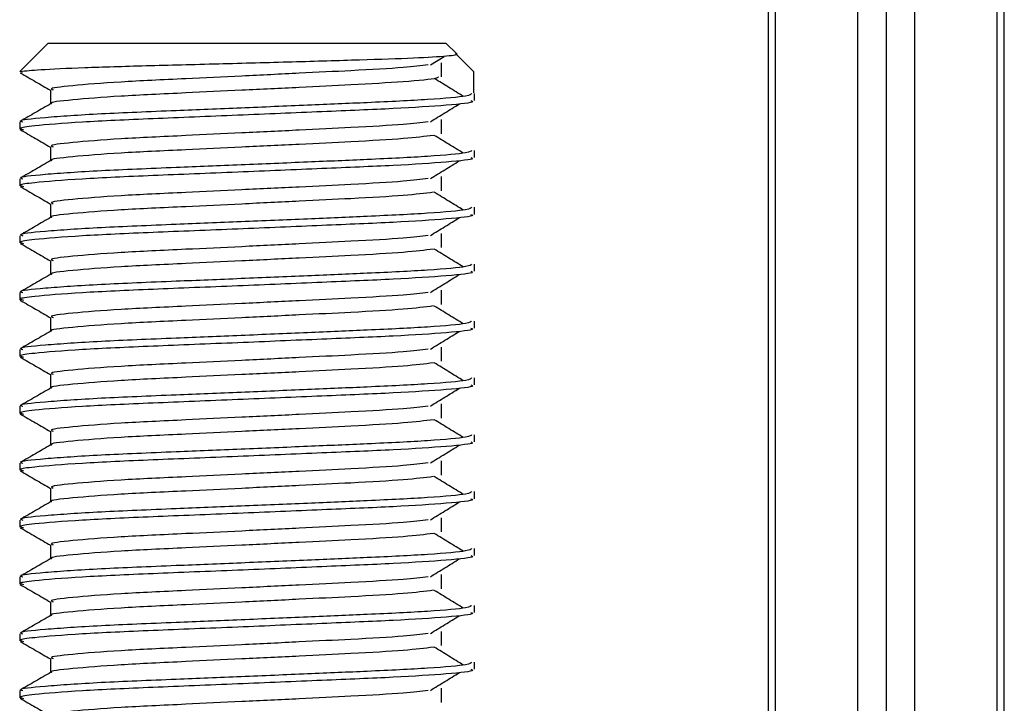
# Model space of a CAD drawing. Header units: millimetres. Extents: x -535 to 1155, y 0 to 326.
# Tile 90 of 116: x 684 to 693, y 159 to 166. Entities that reach past the tile are written whole.
import ezdxf

# ---------------------------------------------------------------- set-up
doc = ezdxf.new("R2010")
doc.units = ezdxf.units.MM

msp = doc.modelspace()

# ---------------------------------------------------------------- linework, layer by layer
at = {"color": 7, "linetype": 'Continuous', "lineweight": 25}
for p, q in [((691.0377, 152.4997), (691.0377, 197.1665)), ((691.1058, 152.4997), (691.1058, 197.1665)), ((691.8956, 152.4997), (691.8956, 197.1665)), ((692.168, 152.4997), (692.168, 197.1665)), ((692.4404, 152.4997), (692.4404, 197.1665)), ((693.2303, 152.4997), (693.2303, 197.1665)), ((693.2984, 152.4997), (693.2984, 197.1665)), ((684.133, 165.5713), (683.8606, 165.2989)), ((684.133, 165.5713), (687.9462, 165.5713)), ((688.0503, 165.4672), (687.9462, 165.5713)), ((688.2104, 165.2989), (688.0384, 165.4716)), ((687.7969, 165.3618), (687.9296, 165.4432)), ((687.905, 165.2459), (687.905, 165.3821)), ((683.8688, 165.2989), (683.8606, 165.2989)), ((683.8688, 165.2989), (683.8851, 165.2915)), ((688.2104, 165.2989), (688.2104, 165.0946)), ((684.1555, 165.1218), (684.1555, 164.9885)), ((688.2186, 165.0192), (688.2186, 165.0873)), ((683.8606, 164.8148), (683.8606, 164.7468)), ((687.905, 164.7011), (687.905, 164.8373)), ((684.1555, 164.5771), (684.1555, 164.4437)), ((688.2186, 164.4745), (688.2186, 164.5425)), ((683.8606, 164.2701), (683.8606, 164.2021)), ((687.905, 164.1564), (687.905, 164.2926)), ((684.1555, 164.0323), (684.1555, 163.899)), ((688.2186, 163.9297), (688.2186, 163.9978)), ((687.905, 163.6116), (687.905, 163.7478)), ((683.8606, 163.7253), (683.8606, 163.6573)), ((684.1555, 163.4876), (684.1555, 163.3542)), ((688.2186, 163.385), (688.2186, 163.453)), ((683.8606, 163.1806), (683.8606, 163.1126)), ((687.905, 163.0669), (687.905, 163.2031)), ((684.1555, 162.9428), (684.1555, 162.8095)), ((688.2186, 162.8403), (688.2186, 162.9083)), ((683.8606, 162.6358), (683.8606, 162.5678)), ((687.905, 162.5221), (687.905, 162.6583)), ((684.1555, 162.3981), (684.1555, 162.2647)), ((688.2186, 162.2955), (688.2186, 162.3635)), ((683.8606, 162.0911), (683.8606, 162.0231)), ((687.905, 161.9774), (687.905, 162.1136)), ((684.1555, 161.8533), (684.1555, 161.72)), ((688.2186, 161.7508), (688.2186, 161.8188)), ((683.8606, 161.5464), (683.8606, 161.4783)), ((687.905, 161.4327), (687.905, 161.5688)), ((684.1555, 161.3086), (684.1555, 161.1752)), ((688.2186, 161.206), (688.2186, 161.274)), ((687.905, 160.8879), (687.905, 161.0241)), ((683.8606, 161.0016), (683.8606, 160.9336)), ((684.1555, 160.7639), (684.1555, 160.6305)), ((688.2186, 160.6613), (688.2186, 160.7293)), ((683.8606, 160.4569), (683.8606, 160.3888)), ((687.905, 160.3432), (687.905, 160.4794)), ((684.1555, 160.2191), (684.1555, 160.0858)), ((688.2186, 160.1165), (688.2186, 160.1845)), ((683.8606, 159.9121), (683.8606, 159.8441)), ((687.905, 159.7984), (687.905, 159.9346)), ((684.1555, 159.6744), (684.1555, 159.541)), ((688.2186, 159.5718), (688.2186, 159.6398)), ((683.8606, 159.3674), (683.8606, 159.2993)), ((687.905, 159.2537), (687.905, 159.3899))]:
    msp.add_line(p, q, dxfattribs=at)
for points, knots in [([(683.8688, 165.2989), (683.9189, 165.3047), (684.0191, 165.3164), (684.4582, 165.3364), (685.0543, 165.3548), (685.7582, 165.3722), (686.4801, 165.3924), (687.1389, 165.4111), (687.6641, 165.4283), (687.9848, 165.4483), (688.066, 165.4613), (688.0503, 165.4671), (688.0503, 165.4671)], [0, 0, 0, 0, 0.113318, 0.226635, 0.339953, 0.453346, 0.563962, 0.674248, 0.784597, 0.892422, 0.999677, 1, 1, 1, 1]), ([(687.7759, 165.3619), (687.7065, 165.3532), (687.5492, 165.3334), (687.0871, 165.3082), (686.5437, 165.2814), (685.9919, 165.2545), (685.3912, 165.2262), (684.7908, 165.1984), (684.3437, 165.1619), (684.135, 165.1377), (684.1734, 165.1241), (684.181, 165.1214)], [0, 0, 0, 0, 0.102865, 0.233268, 0.337173, 0.443851, 0.548792, 0.685305, 0.827441, 0.966111, 1, 1, 1, 1]), ([(683.8658, 165.2861), (683.9151, 165.2576), (684.0117, 165.2017), (684.1082, 165.1458), (684.1555, 165.1185)], [0, 0, 0, 0, 0.510237, 1, 1, 1, 1]), ([(687.876, 165.2454), (687.8715, 165.2416), (687.8546, 165.2273), (687.5657, 165.1994), (687.0929, 165.172), (686.5423, 165.1452), (685.9922, 165.1184), (685.3913, 165.09), (684.7895, 165.0623), (684.3491, 165.0257), (684.1401, 165.0035), (684.1669, 164.9919), (684.1685, 164.9912)], [0, 0, 0, 0, 0.0466286, 0.1747255, 0.2981604, 0.3965135, 0.4974908, 0.5968245, 0.7260432, 0.860585, 0.9918453, 1, 1, 1, 1]), ([(688.1129, 165.0604), (688.0665, 165.0889), (687.9739, 165.1457), (687.881, 165.2026), (687.8346, 165.231)], [0, 0, 0, 0, 0.50001, 1, 1, 1, 1]), ([(688.1926, 165.0873), (688.1867, 165.0795), (688.1729, 165.0613), (687.8102, 165.0292), (687.2565, 165.0018), (686.6212, 164.975), (685.9848, 164.9481), (685.2896, 164.9198), (684.5955, 164.892), (684.0782, 164.8555), (683.8368, 164.8312), (683.8816, 164.8176), (683.8905, 164.8148)], [0, 0, 0, 0, 0.088483, 0.207873, 0.322923, 0.414594, 0.508708, 0.601292, 0.721733, 0.84713, 0.969473, 1, 1, 1, 1]), ([(684.1603, 164.9913), (684.1111, 164.9628), (684.0125, 164.9057), (683.914, 164.8487), (683.8648, 164.8202)], [0, 0, 0, 0, 0.499932, 1, 1, 1, 1]), ([(688.1865, 165.0192), (688.1951, 165.0158), (688.2293, 165.0022), (687.9838, 164.975), (687.4793, 164.9424), (686.7629, 164.9132), (685.9422, 164.8779), (685.1184, 164.8457), (684.4135, 164.8136), (684.007, 164.7801), (683.8398, 164.7577), (683.8829, 164.7453), (683.8984, 164.7408)], [0, 0, 0, 0, 0.039267, 0.156228, 0.271801, 0.38453, 0.501823, 0.621601, 0.740945, 0.863764, 0.951097, 1, 1, 1, 1]), ([(687.7969, 164.817), (687.8433, 164.8455), (687.9359, 164.9023), (688.0288, 164.9592), (688.0752, 164.9876)], [0, 0, 0, 0, 0.499989, 1, 1, 1, 1]), ([(687.7759, 164.8171), (687.7065, 164.8084), (687.5492, 164.7886), (687.0871, 164.7634), (686.5437, 164.7367), (685.9919, 164.7098), (685.3912, 164.6815), (684.7908, 164.6537), (684.3437, 164.6171), (684.135, 164.5929), (684.1734, 164.5793), (684.181, 164.5767)], [0, 0, 0, 0, 0.102865, 0.233268, 0.337173, 0.443851, 0.548792, 0.685305, 0.827441, 0.966111, 1, 1, 1, 1]), ([(683.8658, 164.7414), (683.9151, 164.7129), (684.0117, 164.657), (684.1082, 164.6011), (684.1555, 164.5737)], [0, 0, 0, 0, 0.510237, 1, 1, 1, 1]), ([(687.8263, 164.6864), (687.7436, 164.6758), (687.5743, 164.6541), (687.0881, 164.6272), (686.5434, 164.6005), (685.9919, 164.5736), (685.3914, 164.5453), (684.7894, 164.5175), (684.3491, 164.4809), (684.1401, 164.4587), (684.1669, 164.4471), (684.1685, 164.4464)], [0, 0, 0, 0, 0.124949, 0.255829, 0.360114, 0.467182, 0.572507, 0.70952, 0.852176, 0.991353, 1, 1, 1, 1]), ([(688.1129, 164.5157), (688.0665, 164.5441), (687.9739, 164.601), (687.881, 164.6578), (687.8346, 164.6863)], [0, 0, 0, 0, 0.50001, 1, 1, 1, 1]), ([(688.1926, 164.5425), (688.1867, 164.5348), (688.1729, 164.5166), (687.8102, 164.4845), (687.2565, 164.457), (686.6212, 164.4302), (685.9848, 164.4034), (685.2896, 164.3751), (684.5955, 164.3473), (684.0782, 164.3107), (683.8368, 164.2865), (683.8816, 164.2728), (683.8905, 164.2701)], [0, 0, 0, 0, 0.088483, 0.207873, 0.322923, 0.414594, 0.508708, 0.601292, 0.721733, 0.84713, 0.969473, 1, 1, 1, 1]), ([(684.1603, 164.4465), (684.1111, 164.418), (684.0125, 164.361), (683.914, 164.304), (683.8648, 164.2755)], [0, 0, 0, 0, 0.4999318, 1, 1, 1, 1]), ([(688.1865, 164.4745), (688.1951, 164.4711), (688.2293, 164.4575), (687.9838, 164.4302), (687.4793, 164.3977), (686.7629, 164.3685), (685.9422, 164.3331), (685.1184, 164.301), (684.4135, 164.2689), (684.007, 164.2354), (683.8398, 164.213), (683.8829, 164.2005), (683.8984, 164.1961)], [0, 0, 0, 0, 0.039267, 0.156228, 0.271801, 0.38453, 0.501823, 0.621601, 0.740945, 0.863764, 0.951097, 1, 1, 1, 1]), ([(687.7969, 164.2723), (687.8433, 164.3007), (687.9359, 164.3576), (688.0288, 164.4145), (688.0752, 164.4429)], [0, 0, 0, 0, 0.499989, 1, 1, 1, 1]), ([(687.7759, 164.2724), (687.7065, 164.2637), (687.5492, 164.2439), (687.0871, 164.2187), (686.5437, 164.1919), (685.9919, 164.165), (685.3912, 164.1367), (684.7908, 164.109), (684.3437, 164.0724), (684.135, 164.0482), (684.1734, 164.0346), (684.181, 164.0319)], [0, 0, 0, 0, 0.102865, 0.233268, 0.337173, 0.443851, 0.548792, 0.685305, 0.827441, 0.966111, 1, 1, 1, 1]), ([(683.8658, 164.1966), (683.9151, 164.1681), (684.0117, 164.1122), (684.1082, 164.0563), (684.1555, 164.029)], [0, 0, 0, 0, 0.510237, 1, 1, 1, 1]), ([(687.8263, 164.1416), (687.7436, 164.131), (687.5743, 164.1094), (687.0881, 164.0825), (686.5434, 164.0557), (685.9919, 164.0289), (685.3914, 164.0005), (684.7894, 163.9728), (684.3491, 163.9362), (684.1401, 163.914), (684.1669, 163.9024), (684.1685, 163.9017)], [0, 0, 0, 0, 0.124949, 0.255829, 0.360114, 0.467182, 0.572507, 0.70952, 0.852176, 0.991353, 1, 1, 1, 1]), ([(688.1129, 163.9709), (688.0665, 163.9994), (687.9739, 164.0562), (687.881, 164.1131), (687.8346, 164.1415)], [0, 0, 0, 0, 0.50001, 1, 1, 1, 1]), ([(688.1926, 163.9978), (688.1867, 163.99), (688.1729, 163.9719), (687.8102, 163.9398), (687.2565, 163.9123), (686.6212, 163.8855), (685.9848, 163.8586), (685.2896, 163.8303), (684.5955, 163.8025), (684.0782, 163.766), (683.8368, 163.7417), (683.8816, 163.7281), (683.8905, 163.7253)], [0, 0, 0, 0, 0.0884831, 0.2078733, 0.3229232, 0.4145941, 0.508708, 0.6012919, 0.7217331, 0.8471304, 0.9694726, 1, 1, 1, 1]), ([(684.1603, 163.9018), (684.1111, 163.8733), (684.0125, 163.8162), (683.914, 163.7592), (683.8648, 163.7307)], [0, 0, 0, 0, 0.499932, 1, 1, 1, 1]), ([(688.1865, 163.9297), (688.1951, 163.9263), (688.2293, 163.9127), (687.9838, 163.8855), (687.4793, 163.8529), (686.7629, 163.8237), (685.9422, 163.7884), (685.1184, 163.7562), (684.4135, 163.7242), (684.007, 163.6906), (683.8398, 163.6682), (683.8829, 163.6558), (683.8984, 163.6513)], [0, 0, 0, 0, 0.0392666, 0.1562284, 0.2718014, 0.3845301, 0.5018235, 0.621601, 0.7409455, 0.8637639, 0.9510971, 1, 1, 1, 1]), ([(687.7969, 163.7275), (687.8433, 163.756), (687.9359, 163.8128), (688.0288, 163.8697), (688.0752, 163.8982)], [0, 0, 0, 0, 0.499989, 1, 1, 1, 1]), ([(683.8658, 163.6519), (683.9151, 163.6234), (684.0117, 163.5675), (684.1082, 163.5116), (684.1555, 163.4842)], [0, 0, 0, 0, 0.510237, 1, 1, 1, 1]), ([(687.7759, 163.7277), (687.7065, 163.7189), (687.5492, 163.6991), (687.0871, 163.6739), (686.5437, 163.6472), (685.9919, 163.6203), (685.3912, 163.592), (684.7908, 163.5642), (684.3437, 163.5276), (684.135, 163.5034), (684.1734, 163.4898), (684.181, 163.4872)], [0, 0, 0, 0, 0.102865, 0.233268, 0.337173, 0.443851, 0.548792, 0.685305, 0.827441, 0.966111, 1, 1, 1, 1]), ([(687.8263, 163.5969), (687.7436, 163.5863), (687.5743, 163.5646), (687.0881, 163.5377), (686.5434, 163.511), (685.9919, 163.4841), (685.3914, 163.4558), (684.7894, 163.428), (684.3491, 163.3914), (684.1401, 163.3692), (684.1669, 163.3576), (684.1685, 163.357)], [0, 0, 0, 0, 0.124949, 0.255829, 0.360114, 0.467182, 0.572507, 0.70952, 0.852176, 0.991353, 1, 1, 1, 1]), ([(688.1129, 163.4262), (688.0665, 163.4546), (687.9739, 163.5115), (687.881, 163.5684), (687.8346, 163.5968)], [0, 0, 0, 0, 0.50001, 1, 1, 1, 1]), ([(688.1926, 163.453), (688.1867, 163.4453), (688.1729, 163.4271), (687.8102, 163.395), (687.2565, 163.3675), (686.6212, 163.3407), (685.9848, 163.3139), (685.2896, 163.2856), (684.5955, 163.2578), (684.0782, 163.2212), (683.8368, 163.197), (683.8816, 163.1833), (683.8905, 163.1806)], [0, 0, 0, 0, 0.088483, 0.207873, 0.322923, 0.414594, 0.508708, 0.601292, 0.721733, 0.84713, 0.969473, 1, 1, 1, 1]), ([(688.1865, 163.385), (688.1951, 163.3816), (688.2293, 163.368), (687.9838, 163.3408), (687.4793, 163.3082), (686.7629, 163.279), (685.9422, 163.2436), (685.1184, 163.2115), (684.4135, 163.1794), (684.007, 163.1459), (683.8398, 163.1235), (683.8829, 163.111), (683.8984, 163.1066)], [0, 0, 0, 0, 0.039267, 0.156228, 0.271801, 0.38453, 0.501823, 0.621601, 0.740945, 0.863764, 0.951097, 1, 1, 1, 1]), ([(684.1603, 163.357), (684.1111, 163.3285), (684.0125, 163.2715), (683.914, 163.2145), (683.8648, 163.186)], [0, 0, 0, 0, 0.4999318, 1, 1, 1, 1]), ([(687.7969, 163.1828), (687.8433, 163.2112), (687.9359, 163.2681), (688.0288, 163.325), (688.0752, 163.3534)], [0, 0, 0, 0, 0.499989, 1, 1, 1, 1]), ([(687.7759, 163.1829), (687.7065, 163.1742), (687.5492, 163.1544), (687.0871, 163.1292), (686.5437, 163.1024), (685.9919, 163.0756), (685.3912, 163.0472), (684.7908, 163.0195), (684.3437, 162.9829), (684.135, 162.9587), (684.1734, 162.9451), (684.181, 162.9424)], [0, 0, 0, 0, 0.102865, 0.233268, 0.337173, 0.443851, 0.548792, 0.685305, 0.827441, 0.966111, 1, 1, 1, 1]), ([(683.8658, 163.1071), (683.9151, 163.0786), (684.0117, 163.0228), (684.1082, 162.9668), (684.1555, 162.9395)], [0, 0, 0, 0, 0.510237, 1, 1, 1, 1]), ([(687.8263, 163.0521), (687.7436, 163.0415), (687.5743, 163.0199), (687.0881, 162.993), (686.5434, 162.9662), (685.9919, 162.9394), (685.3914, 162.911), (684.7894, 162.8833), (684.3491, 162.8467), (684.1401, 162.8245), (684.1669, 162.8129), (684.1685, 162.8122)], [0, 0, 0, 0, 0.124949, 0.255829, 0.360114, 0.467182, 0.572507, 0.70952, 0.852176, 0.991353, 1, 1, 1, 1]), ([(688.1129, 162.8814), (688.0665, 162.9099), (687.9739, 162.9667), (687.881, 163.0236), (687.8346, 163.052)], [0, 0, 0, 0, 0.50001, 1, 1, 1, 1]), ([(688.1926, 162.9083), (688.1867, 162.9005), (688.1729, 162.8824), (687.8102, 162.8503), (687.2565, 162.8228), (686.6212, 162.796), (685.9848, 162.7691), (685.2896, 162.7408), (684.5955, 162.713), (684.0782, 162.6765), (683.8368, 162.6522), (683.8816, 162.6386), (683.8905, 162.6358)], [0, 0, 0, 0, 0.088483, 0.207873, 0.322923, 0.414594, 0.508708, 0.601292, 0.721733, 0.84713, 0.969473, 1, 1, 1, 1]), ([(684.1603, 162.8123), (684.1111, 162.7838), (684.0125, 162.7267), (683.914, 162.6697), (683.8648, 162.6412)], [0, 0, 0, 0, 0.499932, 1, 1, 1, 1]), ([(688.1865, 162.8403), (688.1951, 162.8368), (688.2293, 162.8232), (687.9838, 162.796), (687.4793, 162.7635), (686.7629, 162.7342), (685.9422, 162.6989), (685.1184, 162.6667), (684.4135, 162.6347), (684.007, 162.6011), (683.8398, 162.5788), (683.8829, 162.5663), (683.8984, 162.5618)], [0, 0, 0, 0, 0.039267, 0.156228, 0.271801, 0.38453, 0.501823, 0.621601, 0.740945, 0.863764, 0.951097, 1, 1, 1, 1]), ([(687.7969, 162.638), (687.8433, 162.6665), (687.9359, 162.7234), (688.0288, 162.7802), (688.0752, 162.8087)], [0, 0, 0, 0, 0.499989, 1, 1, 1, 1]), ([(687.7759, 162.6382), (687.7065, 162.6294), (687.5492, 162.6096), (687.0871, 162.5844), (686.5437, 162.5577), (685.9919, 162.5308), (685.3912, 162.5025), (684.7908, 162.4747), (684.3437, 162.4381), (684.135, 162.4139), (684.1734, 162.4004), (684.181, 162.3977)], [0, 0, 0, 0, 0.102865, 0.233268, 0.337173, 0.443851, 0.548792, 0.685305, 0.827441, 0.966111, 1, 1, 1, 1]), ([(683.8658, 162.5624), (683.9151, 162.5339), (684.0117, 162.478), (684.1082, 162.4221), (684.1555, 162.3947)], [0, 0, 0, 0, 0.510237, 1, 1, 1, 1]), ([(687.8263, 162.5074), (687.7436, 162.4968), (687.5743, 162.4751), (687.0881, 162.4482), (686.5434, 162.4215), (685.9919, 162.3946), (685.3914, 162.3663), (684.7894, 162.3385), (684.3491, 162.3019), (684.1401, 162.2797), (684.1669, 162.2681), (684.1685, 162.2675)], [0, 0, 0, 0, 0.1249493, 0.2558292, 0.3601144, 0.4671821, 0.5725071, 0.7095196, 0.8521762, 0.9913534, 1, 1, 1, 1]), ([(688.1129, 162.3367), (688.0665, 162.3651), (687.9739, 162.422), (687.881, 162.4789), (687.8346, 162.5073)], [0, 0, 0, 0, 0.50001, 1, 1, 1, 1]), ([(688.1926, 162.3635), (688.1867, 162.3558), (688.1729, 162.3376), (687.8102, 162.3055), (687.2565, 162.278), (686.6212, 162.2512), (685.9848, 162.2244), (685.2896, 162.1961), (684.5955, 162.1683), (684.0782, 162.1317), (683.8368, 162.1075), (683.8816, 162.0938), (683.8905, 162.0911)], [0, 0, 0, 0, 0.0884831, 0.2078733, 0.3229232, 0.4145941, 0.508708, 0.6012919, 0.7217331, 0.8471304, 0.9694726, 1, 1, 1, 1]), ([(684.1603, 162.2675), (684.1111, 162.239), (684.0125, 162.182), (683.914, 162.125), (683.8648, 162.0965)], [0, 0, 0, 0, 0.499932, 1, 1, 1, 1]), ([(688.1865, 162.2955), (688.1951, 162.2921), (688.2293, 162.2785), (687.9838, 162.2513), (687.4793, 162.2187), (686.7629, 162.1895), (685.9422, 162.1541), (685.1184, 162.122), (684.4135, 162.0899), (684.007, 162.0564), (683.8398, 162.034), (683.8829, 162.0216), (683.8984, 162.0171)], [0, 0, 0, 0, 0.039267, 0.156228, 0.271801, 0.38453, 0.501823, 0.621601, 0.740945, 0.863764, 0.951097, 1, 1, 1, 1]), ([(687.7969, 162.0933), (687.8433, 162.1217), (687.9359, 162.1786), (688.0288, 162.2355), (688.0752, 162.2639)], [0, 0, 0, 0, 0.499989, 1, 1, 1, 1]), ([(687.7759, 162.0934), (687.7065, 162.0847), (687.5492, 162.0649), (687.0871, 162.0397), (686.5437, 162.0129), (685.9919, 161.9861), (685.3912, 161.9577), (684.7908, 161.93), (684.3437, 161.8934), (684.135, 161.8692), (684.1734, 161.8556), (684.181, 161.8529)], [0, 0, 0, 0, 0.102865, 0.233268, 0.337173, 0.443851, 0.548792, 0.685305, 0.827441, 0.966111, 1, 1, 1, 1]), ([(683.8658, 162.0177), (683.9151, 161.9891), (684.0117, 161.9333), (684.1082, 161.8774), (684.1555, 161.85)], [0, 0, 0, 0, 0.5102373, 1, 1, 1, 1]), ([(687.8263, 161.9626), (687.7436, 161.9521), (687.5743, 161.9304), (687.0881, 161.9035), (686.5434, 161.8767), (685.9919, 161.8499), (685.3914, 161.8216), (684.7894, 161.7938), (684.3491, 161.7572), (684.1401, 161.735), (684.1669, 161.7234), (684.1685, 161.7227)], [0, 0, 0, 0, 0.124949, 0.255829, 0.360114, 0.467182, 0.572507, 0.70952, 0.852176, 0.991353, 1, 1, 1, 1]), ([(688.1129, 161.792), (688.0665, 161.8204), (687.9739, 161.8772), (687.881, 161.9341), (687.8346, 161.9625)], [0, 0, 0, 0, 0.50001, 1, 1, 1, 1]), ([(688.1926, 161.8188), (688.1867, 161.811), (688.1729, 161.7929), (687.8102, 161.7608), (687.2565, 161.7333), (686.6212, 161.7065), (685.9848, 161.6796), (685.2896, 161.6513), (684.5955, 161.6236), (684.0782, 161.587), (683.8368, 161.5627), (683.8816, 161.5491), (683.8905, 161.5464)], [0, 0, 0, 0, 0.088483, 0.207873, 0.322923, 0.414594, 0.508708, 0.601292, 0.721733, 0.84713, 0.969473, 1, 1, 1, 1]), ([(684.1603, 161.7228), (684.1111, 161.6943), (684.0125, 161.6373), (683.914, 161.5803), (683.8648, 161.5517)], [0, 0, 0, 0, 0.499932, 1, 1, 1, 1]), ([(688.1865, 161.7508), (688.1951, 161.7473), (688.2293, 161.7337), (687.9838, 161.7065), (687.4793, 161.674), (686.7629, 161.6447), (685.9422, 161.6094), (685.1184, 161.5773), (684.4135, 161.5452), (684.007, 161.5117), (683.8398, 161.4893), (683.8829, 161.4768), (683.8984, 161.4723)], [0, 0, 0, 0, 0.039267, 0.156228, 0.271801, 0.38453, 0.501823, 0.621601, 0.740945, 0.863764, 0.951097, 1, 1, 1, 1]), ([(687.7969, 161.5486), (687.8433, 161.577), (687.9359, 161.6339), (688.0288, 161.6907), (688.0752, 161.7192)], [0, 0, 0, 0, 0.499989, 1, 1, 1, 1]), ([(687.7759, 161.5487), (687.7065, 161.5399), (687.5492, 161.5201), (687.0871, 161.495), (686.5437, 161.4682), (685.9919, 161.4413), (685.3912, 161.413), (684.7908, 161.3852), (684.3437, 161.3486), (684.135, 161.3245), (684.1734, 161.3109), (684.181, 161.3082)], [0, 0, 0, 0, 0.102865, 0.233268, 0.337173, 0.443851, 0.548792, 0.685305, 0.827441, 0.966111, 1, 1, 1, 1]), ([(683.8658, 161.4729), (683.9151, 161.4444), (684.0117, 161.3885), (684.1082, 161.3326), (684.1555, 161.3052)], [0, 0, 0, 0, 0.510237, 1, 1, 1, 1]), ([(687.8263, 161.4179), (687.7436, 161.4073), (687.5743, 161.3856), (687.0881, 161.3588), (686.5434, 161.332), (685.9919, 161.3051), (685.3914, 161.2768), (684.7894, 161.249), (684.3491, 161.2125), (684.1401, 161.1902), (684.1669, 161.1786), (684.1685, 161.178)], [0, 0, 0, 0, 0.124949, 0.255829, 0.360114, 0.467182, 0.572507, 0.70952, 0.852176, 0.991353, 1, 1, 1, 1]), ([(688.1129, 161.2472), (688.0665, 161.2756), (687.9739, 161.3325), (687.881, 161.3894), (687.8346, 161.4178)], [0, 0, 0, 0, 0.50001, 1, 1, 1, 1]), ([(688.1926, 161.274), (688.1867, 161.2663), (688.1729, 161.2481), (687.8102, 161.216), (687.2565, 161.1886), (686.6212, 161.1617), (685.9848, 161.1349), (685.2896, 161.1066), (684.5955, 161.0788), (684.0782, 161.0422), (683.8368, 161.018), (683.8816, 161.0043), (683.8905, 161.0016)], [0, 0, 0, 0, 0.088483, 0.207873, 0.322923, 0.414594, 0.508708, 0.601292, 0.721733, 0.84713, 0.969473, 1, 1, 1, 1]), ([(688.1865, 161.206), (688.1951, 161.2026), (688.2293, 161.189), (687.9838, 161.1618), (687.4793, 161.1292), (686.7629, 161.1), (685.9422, 161.0646), (685.1184, 161.0325), (684.4135, 161.0004), (684.007, 160.9669), (683.8398, 160.9445), (683.8829, 160.9321), (683.8984, 160.9276)], [0, 0, 0, 0, 0.039267, 0.156228, 0.271801, 0.38453, 0.501823, 0.621601, 0.740945, 0.863764, 0.951097, 1, 1, 1, 1]), ([(684.1603, 161.178), (684.1111, 161.1495), (684.0125, 161.0925), (683.914, 161.0355), (683.8648, 161.007)], [0, 0, 0, 0, 0.499932, 1, 1, 1, 1]), ([(687.7969, 161.0038), (687.8433, 161.0322), (687.9359, 161.0891), (688.0288, 161.146), (688.0752, 161.1744)], [0, 0, 0, 0, 0.499989, 1, 1, 1, 1]), ([(683.8658, 160.9282), (683.9151, 160.8997), (684.0117, 160.8438), (684.1082, 160.7879), (684.1555, 160.7605)], [0, 0, 0, 0, 0.510237, 1, 1, 1, 1]), ([(687.7759, 161.0039), (687.7065, 160.9952), (687.5492, 160.9754), (687.0871, 160.9502), (686.5437, 160.9234), (685.9919, 160.8966), (685.3912, 160.8683), (684.7908, 160.8405), (684.3437, 160.8039), (684.135, 160.7797), (684.1734, 160.7661), (684.181, 160.7634)], [0, 0, 0, 0, 0.1028652, 0.233268, 0.3371731, 0.4438505, 0.5487917, 0.6853047, 0.8274414, 0.9661113, 1, 1, 1, 1]), ([(687.8263, 160.8731), (687.7436, 160.8626), (687.5743, 160.8409), (687.0881, 160.814), (686.5434, 160.7872), (685.9919, 160.7604), (685.3914, 160.7321), (684.7894, 160.7043), (684.3491, 160.6677), (684.1401, 160.6455), (684.1669, 160.6339), (684.1685, 160.6332)], [0, 0, 0, 0, 0.124949, 0.255829, 0.360114, 0.467182, 0.572507, 0.70952, 0.852176, 0.991353, 1, 1, 1, 1]), ([(688.1129, 160.7025), (688.0665, 160.7309), (687.9739, 160.7878), (687.881, 160.8446), (687.8346, 160.8731)], [0, 0, 0, 0, 0.50001, 1, 1, 1, 1]), ([(688.1926, 160.7293), (688.1867, 160.7215), (688.1729, 160.7034), (687.8102, 160.6713), (687.2565, 160.6438), (686.6212, 160.617), (685.9848, 160.5901), (685.2896, 160.5618), (684.5955, 160.5341), (684.0782, 160.4975), (683.8368, 160.4732), (683.8816, 160.4596), (683.8905, 160.4569)], [0, 0, 0, 0, 0.088483, 0.207873, 0.322923, 0.414594, 0.508708, 0.601292, 0.721733, 0.84713, 0.969473, 1, 1, 1, 1]), ([(684.1603, 160.6333), (684.1111, 160.6048), (684.0125, 160.5478), (683.914, 160.4908), (683.8648, 160.4623)], [0, 0, 0, 0, 0.499932, 1, 1, 1, 1]), ([(688.1865, 160.6613), (688.1951, 160.6578), (688.2293, 160.6442), (687.9838, 160.617), (687.4793, 160.5845), (686.7629, 160.5552), (685.9422, 160.5199), (685.1184, 160.4878), (684.4135, 160.4557), (684.007, 160.4222), (683.8398, 160.3998), (683.8829, 160.3873), (683.8984, 160.3828)], [0, 0, 0, 0, 0.039267, 0.156228, 0.271801, 0.38453, 0.501823, 0.621601, 0.740945, 0.863764, 0.951097, 1, 1, 1, 1]), ([(687.7969, 160.4591), (687.8433, 160.4875), (687.9359, 160.5444), (688.0288, 160.6012), (688.0752, 160.6297)], [0, 0, 0, 0, 0.499989, 1, 1, 1, 1]), ([(687.7759, 160.4592), (687.7065, 160.4504), (687.5492, 160.4306), (687.0871, 160.4055), (686.5437, 160.3787), (685.9919, 160.3518), (685.3912, 160.3235), (684.7908, 160.2957), (684.3437, 160.2592), (684.135, 160.235), (684.1734, 160.2214), (684.181, 160.2187)], [0, 0, 0, 0, 0.1028652, 0.233268, 0.3371731, 0.4438505, 0.5487917, 0.6853047, 0.8274414, 0.9661113, 1, 1, 1, 1]), ([(683.8658, 160.3834), (683.9151, 160.3549), (684.0117, 160.299), (684.1082, 160.2431), (684.1555, 160.2157)], [0, 0, 0, 0, 0.510237, 1, 1, 1, 1]), ([(687.8263, 160.3284), (687.7436, 160.3178), (687.5743, 160.2961), (687.0881, 160.2693), (686.5434, 160.2425), (685.9919, 160.2156), (685.3914, 160.1873), (684.7894, 160.1595), (684.3491, 160.123), (684.1401, 160.1007), (684.1669, 160.0892), (684.1685, 160.0885)], [0, 0, 0, 0, 0.124949, 0.255829, 0.360114, 0.467182, 0.572507, 0.70952, 0.852176, 0.991353, 1, 1, 1, 1]), ([(688.1129, 160.1577), (688.0665, 160.1861), (687.9739, 160.243), (687.881, 160.2999), (687.8346, 160.3283)], [0, 0, 0, 0, 0.50001, 1, 1, 1, 1]), ([(688.1926, 160.1845), (688.1867, 160.1768), (688.1729, 160.1586), (687.8102, 160.1265), (687.2565, 160.0991), (686.6212, 160.0723), (685.9848, 160.0454), (685.2896, 160.0171), (684.5955, 159.9893), (684.0782, 159.9527), (683.8368, 159.9285), (683.8816, 159.9148), (683.8905, 159.9121)], [0, 0, 0, 0, 0.088483, 0.207873, 0.322923, 0.414594, 0.508708, 0.601292, 0.721733, 0.84713, 0.969473, 1, 1, 1, 1]), ([(684.1603, 160.0885), (684.1111, 160.06), (684.0125, 160.003), (683.914, 159.946), (683.8648, 159.9175)], [0, 0, 0, 0, 0.499932, 1, 1, 1, 1]), ([(688.1865, 160.1165), (688.1951, 160.1131), (688.2293, 160.0995), (687.9838, 160.0723), (687.4793, 160.0397), (686.7629, 160.0105), (685.9422, 159.9751), (685.1184, 159.943), (684.4135, 159.9109), (684.007, 159.8774), (683.8398, 159.855), (683.8829, 159.8426), (683.8984, 159.8381)], [0, 0, 0, 0, 0.039267, 0.156228, 0.271801, 0.38453, 0.501823, 0.621601, 0.740945, 0.863764, 0.951097, 1, 1, 1, 1]), ([(687.7969, 159.9143), (687.8433, 159.9428), (687.9359, 159.9996), (688.0288, 160.0565), (688.0752, 160.0849)], [0, 0, 0, 0, 0.499989, 1, 1, 1, 1]), ([(687.7759, 159.9144), (687.7065, 159.9057), (687.5492, 159.8859), (687.0871, 159.8607), (686.5437, 159.8339), (685.9919, 159.8071), (685.3912, 159.7788), (684.7908, 159.751), (684.3437, 159.7144), (684.135, 159.6902), (684.1734, 159.6766), (684.181, 159.674)], [0, 0, 0, 0, 0.102865, 0.233268, 0.337173, 0.443851, 0.548792, 0.685305, 0.827441, 0.966111, 1, 1, 1, 1]), ([(683.8658, 159.8387), (683.9151, 159.8102), (684.0117, 159.7543), (684.1082, 159.6984), (684.1555, 159.671)], [0, 0, 0, 0, 0.510237, 1, 1, 1, 1]), ([(687.8263, 159.7837), (687.7436, 159.7731), (687.5743, 159.7514), (687.0881, 159.7245), (686.5434, 159.6978), (685.9919, 159.6709), (685.3914, 159.6426), (684.7894, 159.6148), (684.3491, 159.5782), (684.1401, 159.556), (684.1669, 159.5444), (684.1685, 159.5437)], [0, 0, 0, 0, 0.124949, 0.255829, 0.360114, 0.467182, 0.572507, 0.70952, 0.852176, 0.991353, 1, 1, 1, 1]), ([(688.1129, 159.613), (688.0665, 159.6414), (687.9739, 159.6983), (687.881, 159.7551), (687.8346, 159.7836)], [0, 0, 0, 0, 0.50001, 1, 1, 1, 1]), ([(688.1926, 159.6398), (688.1867, 159.6321), (688.1729, 159.6139), (687.8102, 159.5818), (687.2565, 159.5543), (686.6212, 159.5275), (685.9848, 159.5007), (685.2896, 159.4723), (684.5955, 159.4446), (684.0782, 159.408), (683.8368, 159.3837), (683.8816, 159.3701), (683.8905, 159.3674)], [0, 0, 0, 0, 0.088483, 0.207873, 0.322923, 0.414594, 0.508708, 0.601292, 0.721733, 0.84713, 0.969473, 1, 1, 1, 1]), ([(684.1603, 159.5438), (684.1111, 159.5153), (684.0125, 159.4583), (683.914, 159.4013), (683.8648, 159.3728)], [0, 0, 0, 0, 0.499932, 1, 1, 1, 1]), ([(688.1865, 159.5718), (688.1951, 159.5684), (688.2293, 159.5548), (687.9838, 159.5275), (687.4793, 159.495), (686.7629, 159.4657), (685.9422, 159.4304), (685.1184, 159.3983), (684.4135, 159.3662), (684.007, 159.3327), (683.8398, 159.3103), (683.8829, 159.2978), (683.8984, 159.2934)], [0, 0, 0, 0, 0.039267, 0.156228, 0.271801, 0.38453, 0.501823, 0.621601, 0.740945, 0.863764, 0.951097, 1, 1, 1, 1]), ([(687.7969, 159.3696), (687.8433, 159.398), (687.9359, 159.4549), (688.0288, 159.5117), (688.0752, 159.5402)], [0, 0, 0, 0, 0.499989, 1, 1, 1, 1]), ([(687.7759, 159.3697), (687.7065, 159.361), (687.5492, 159.3411), (687.0871, 159.316), (686.5437, 159.2892), (685.9919, 159.2623), (685.3912, 159.234), (684.7908, 159.2062), (684.3437, 159.1697), (684.135, 159.1455), (684.1734, 159.1319), (684.181, 159.1292)], [0, 0, 0, 0, 0.102865, 0.233268, 0.337173, 0.443851, 0.548792, 0.685305, 0.827441, 0.966111, 1, 1, 1, 1]), ([(683.8658, 159.2939), (683.9151, 159.2654), (684.0117, 159.2095), (684.1082, 159.1536), (684.1555, 159.1262)], [0, 0, 0, 0, 0.510237, 1, 1, 1, 1])]:
    msp.add_open_spline(points, degree=3, knots=knots, dxfattribs=at)

doc.saveas('drawing.dxf')
